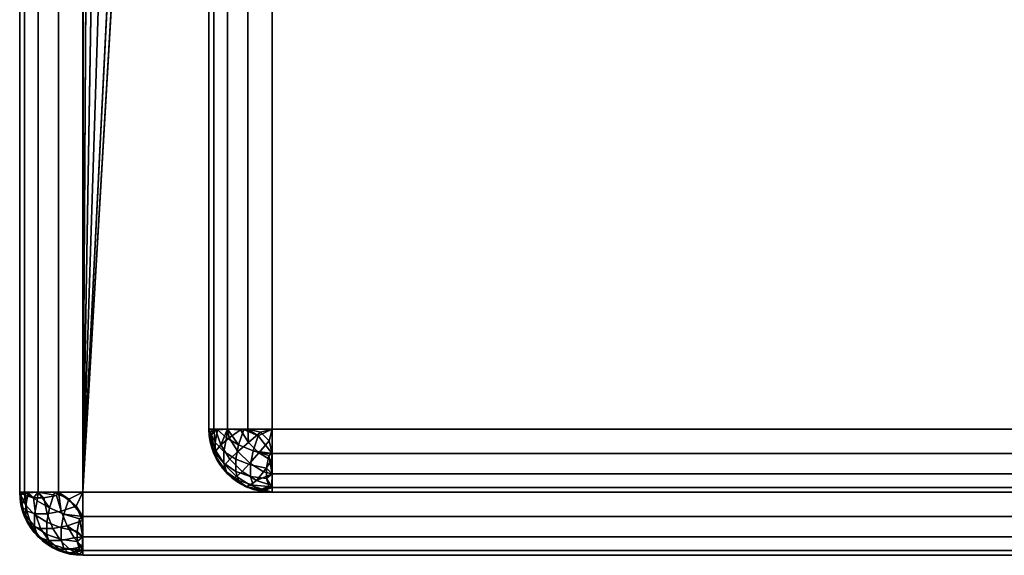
# Model space of a CAD drawing. Header units: millimetres. Extents: x -10 to 414, y -927 to 10.
# Tile 1 of 31: x 0 to 15.61, y -900 to -891.5. Entities that reach past the tile are written whole.
import ezdxf

# ---------------------------------------------------------------- set-up
doc = ezdxf.new("R2010")
doc.units = ezdxf.units.MM
doc.header["$MEASUREMENT"] = 0
for name, color, linetype, lineweight in [('0 Misc', 7, 'Continuous', 35), ('10 Raster Images', 7, 'Continuous', 35), ('5 Hatches', 7, 'Continuous', 35)]:
    doc.layers.add(name, color=color, linetype=linetype, lineweight=lineweight)

msp = doc.modelspace()

# ---------------------------------------------------------------- linework, layer by layer
at = {"layer": '0 Misc', "color": 160, "linetype": 'Continuous', "lineweight": 25}
for p, q in [((0, -1, 1194), (0, -899, 1194)), ((0, -899, 1174), (0, -1, 1174)), ((1, -899, 1195), (1, -1, 1195)), ((1, -881, 1173), (1, -899, 1173)), ((1.012, -881.156, 1173), (1, -899, 1173)), ((1.109, -881.454, 1173), (1, -899, 1173)), ((1.293, -881.707, 1173), (1, -899, 1173)), ((1.546, -881.891, 1173), (1, -899, 1173)), ((1.844, -881.988, 1173), (1, -899, 1173)), ((2, -882, 1173), (1, -899, 1173)), ((3, -884, 1169), (3, -898, 1169)), ((3, -898, 13.5), (3, -884, 13.5)), ((4, -884, 12.5), (4, -898, 12.5)), ((4, -898, 1170), (4, -884, 1170)), ((3, -898, 1169), (3, -898, 13.5)), ((4, -898, 12.5), (396, -898, 12.5)), ((396, -898, 1170), (4, -898, 1170)), ((0, -899, 1194), (0, -899, 1174)), ((1, -899, 1173), (399, -899, 1173)), ((399, -899, 1195), (1, -899, 1195)), ((396, -899, 13.5), (4, -899, 13.5)), ((4, -899, 13.5), (4, -899, 1169)), ((4, -899, 1169), (396, -899, 1169)), ((4, -899, 13.5), (396, -899, 1169)), ((4, -899, 13.5), (204.554, -899, 730)), ((4, -899, 1169), (195.446, -899, 730)), ((195.446, -899, 730), (4, -899, 13.5)), ((4, -899, 1169), (195.717, -899, 730.779)), ((4, -899, 1169), (196.049, -899, 731.534)), ((4, -899, 1169), (196.442, -899, 732.187)), ((4, -899, 1169), (197.415, -899, 733.16)), ((4, -899, 1169), (198.641, -899, 733.785)), ((4, -899, 1169), (200, -899, 734)), ((4, -899, 1169), (197.415, -899, 1046.84)), ((4, -899, 1169), (196.442, -899, 1047.813)), ((4, -899, 1169), (196.049, -899, 1048.466)), ((4, -899, 1169), (195.505, -899, 1049.81)), ((4, -899, 1169), (195, -899, 1053)), ((4, -899, 1169), (195, -899, 1054)), ((4, -899, 1169), (196.601, -899, 1131.038)), ((4, -899, 1169), (193.534, -899, 1132.601)), ((4, -899, 1169), (191.101, -899, 1135.034)), ((4, -899, 1169), (189.538, -899, 1138.101)), ((4, -899, 1169), (189, -899, 1141.5)), ((4, -899, 1169), (189.538, -899, 1144.899)), ((4, -899, 1169), (191.101, -899, 1147.966)), ((4, -899, 1169), (193.534, -899, 1150.399)), ((4, -899, 1169), (196.601, -899, 1151.962)), ((4, -899, 1169), (200, -899, 1152.5)), ((1, -900, 1174), (1, -900, 1194)), ((1, -900, 1194), (399, -900, 1194)), ((399, -900, 1174), (1, -900, 1174))]:
    msp.add_line(p, q, dxfattribs=at).dxf.unprotected_set("ltscale", 0)
at = {"layer": '0 Misc', "color": 160, "linetype": 'Continuous', "lineweight": 25, "extrusion": (0, -1, 0)}
for centre, start, end in [((4, 1169, 898), 90, 180), ((4, 13.5, 898), 180, 270)]:
    msp.add_arc(centre, 1, start, end, dxfattribs=at).dxf.unprotected_set("ltscale", 0)
at = {"layer": '0 Misc', "color": 160, "linetype": 'Continuous', "lineweight": 25, "extrusion": (0, 0, -1)}
for centre in [(-4, -898, -1169), (-1, -899, -1174)]:
    msp.add_arc(centre, 1, 270, 0, dxfattribs=at).dxf.unprotected_set("ltscale", 0)
at = {"layer": '0 Misc', "color": 160, "linetype": 'Continuous', "lineweight": 25}
for centre in [(4, -898, 13.5), (1, -899, 1194)]:
    msp.add_arc(centre, 1, 180, 270, dxfattribs=at).dxf.unprotected_set("ltscale", 0)
at = {"layer": '0 Misc', "color": 160, "linetype": 'Continuous', "lineweight": 25, "extrusion": (1, 0, 0)}
for centre, start, end in [((-898, 1169, 4), 90, 180), ((-898, 13.5, 4), 180, 270), ((-899, 1174, 1), 180, 270), ((-899, 1194, 1), 90, 180)]:
    msp.add_arc(centre, 1, start, end, dxfattribs=at).dxf.unprotected_set("ltscale", 0)
at = {"layer": '0 Misc', "color": 160, "linetype": 'Continuous', "lineweight": 25, "extrusion": (0, 1, 0)}
for centre, start, end in [((-1, 1174, -899), 270, 0), ((-1, 1194, -899), 0, 90)]:
    msp.add_arc(centre, 1, start, end, dxfattribs=at).dxf.unprotected_set("ltscale", 0)
at = {"layer": '0 Misc', "color": 7, "lineweight": 25}
for points, invisible_edges in [([(0, -1, 1194), (0, -899, 1174), (0, -899, 1194)], 1), ([(0, -1, 1194), (0, -1, 1174), (0, -899, 1174)], 12), ([(0.076, -899, 1173.617), (0, -1, 1174), (0.076, -1, 1173.617)], 1), ([(0.076, -899, 1173.617), (0, -899, 1174), (0, -1, 1174)], 12), ([(0, -1, 1194), (0.076, -899, 1194.383), (0.076, -1, 1194.383)], 1), ([(0, -1, 1194), (0, -899, 1194), (0.076, -899, 1194.383)], 12), ([(0.293, -899, 1173.293), (0.076, -1, 1173.617), (0.293, -1, 1173.293)], 1), ([(0.293, -899, 1173.293), (0.076, -899, 1173.617), (0.076, -1, 1173.617)], 12), ([(0.293, -899, 1194.707), (0.076, -1, 1194.383), (0.076, -899, 1194.383)], 1), ([(0.293, -899, 1194.707), (0.293, -1, 1194.707), (0.076, -1, 1194.383)], 12), ([(0.617, -899, 1173.076), (0.293, -1, 1173.293), (0.617, -1, 1173.076)], 1), ([(0.617, -899, 1173.076), (0.293, -899, 1173.293), (0.293, -1, 1173.293)], 12), ([(0.617, -899, 1194.924), (0.293, -1, 1194.707), (0.293, -899, 1194.707)], 1), ([(0.617, -899, 1194.924), (0.617, -1, 1194.924), (0.293, -1, 1194.707)], 12), ([(1, -899, 1173), (0.617, -1, 1173.076), (1, -881, 1173)], 1), ([(1, -899, 1173), (0.617, -899, 1173.076), (0.617, -1, 1173.076)], 12), ([(1, -899, 1195), (0.617, -1, 1194.924), (0.617, -899, 1194.924)], 1), ([(1, -899, 1195), (1, -1, 1195), (0.617, -1, 1194.924)], 12), ([(0, -899, 1194), (0.076, -899.383, 1174), (0.076, -899.383, 1194)], 1), ([(0, -899, 1194), (0, -899, 1174), (0.076, -899.383, 1174)], 12), ([(0.096, -899.375, 1173.792), (0.018, -899.048, 1173.816), (0.096, -899.208, 1173.625)], 1), ([(0.096, -899.375, 1173.792), (0.018, -899.184, 1173.952), (0.018, -899.048, 1173.816)], 12), ([(0.093, -899.05, 1194.419), (0.249, -899.341, 1194.565), (0.217, -899.087, 1194.616)], 1), ([(0.093, -899.05, 1194.419), (0.111, -899.3, 1194.345), (0.249, -899.341, 1194.565)], 12), ([(0.133, -899.01, 1173.502), (0.236, -899.354, 1173.46), (0.096, -899.208, 1173.625)], 1), ([(0.133, -899.01, 1173.502), (0.277, -899.134, 1173.322), (0.236, -899.354, 1173.46)], 12), ([(0.655, -899.3, 1194.889), (0.581, -899.05, 1194.907), (0.384, -899.087, 1194.783)], 12), ([(0.552, -899.002, 1173.106), (0.7, -899.345, 1173.111), (0.47, -899.248, 1173.189)], 1), ([(0.552, -899.002, 1173.106), (0.779, -899.107, 1173.031), (0.7, -899.345, 1173.111)], 12), ([(1, -899, 1173), (399, -899.383, 1173.076), (1, -899.383, 1173.076)], 1), ([(1, -899, 1173), (399, -899, 1173), (399, -899.383, 1173.076)], 12), ([(399, -899, 1195), (1, -899.383, 1194.924), (399, -899.383, 1194.924)], 1), ([(399, -899, 1195), (1, -899, 1195), (1, -899.383, 1194.924)], 12), ([(0.096, -899.208, 1173.625), (0.236, -899.54, 1173.646), (0.096, -899.375, 1173.792)], 1), ([(0.096, -899.208, 1173.625), (0.236, -899.354, 1173.46), (0.236, -899.54, 1173.646)], 12), ([(0.217, -899.087, 1194.616), (0.435, -899.341, 1194.751), (0.384, -899.087, 1194.783)], 1), ([(0.217, -899.087, 1194.616), (0.249, -899.341, 1194.565), (0.435, -899.341, 1194.751)], 12), ([(0.277, -899.134, 1173.322), (0.428, -899.476, 1173.332), (0.236, -899.354, 1173.46)], 1), ([(0.277, -899.134, 1173.322), (0.47, -899.248, 1173.189), (0.428, -899.476, 1173.332)], 12), ([(0.655, -899.3, 1194.889), (0.384, -899.087, 1194.783), (0.435, -899.341, 1194.751)], 1), ([(0.189, -899.53, 1194.248), (0.031, -899.221, 1194.107), (0.106, -899.448, 1194.002)], 1), ([(0.189, -899.53, 1194.248), (0.111, -899.3, 1194.345), (0.031, -899.221, 1194.107)], 12), ([(0.096, -899.375, 1173.792), (0.277, -899.678, 1173.866), (0.133, -899.498, 1173.99)], 1), ([(0.096, -899.375, 1173.792), (0.236, -899.54, 1173.646), (0.277, -899.678, 1173.866)], 12), ([(0.111, -899.3, 1194.345), (0.332, -899.572, 1194.476), (0.249, -899.341, 1194.565)], 1), ([(0.111, -899.3, 1194.345), (0.189, -899.53, 1194.248), (0.332, -899.572, 1194.476)], 12), ([(0.236, -899.54, 1173.646), (0.236, -899.354, 1173.46), (0.428, -899.476, 1173.332)], 12), ([(0.332, -899.572, 1194.476), (0.435, -899.341, 1194.751), (0.249, -899.341, 1194.565)], 1), ([(0.332, -899.572, 1194.476), (0.524, -899.572, 1194.668), (0.435, -899.341, 1194.751)], 12), ([(0.659, -899.565, 1173.249), (0.428, -899.476, 1173.332), (0.47, -899.248, 1173.189)], 12), ([(0.435, -899.341, 1194.751), (0.752, -899.53, 1194.811), (0.655, -899.3, 1194.889)], 1), ([(0.435, -899.341, 1194.751), (0.524, -899.572, 1194.668), (0.752, -899.53, 1194.811)], 12), ([(0.659, -899.565, 1173.249), (0.47, -899.248, 1173.189), (0.7, -899.345, 1173.111)], 1), ([(0.998, -899.448, 1194.894), (0.893, -899.221, 1194.969), (0.655, -899.3, 1194.889)], 12), ([(0.998, -899.448, 1194.894), (0.655, -899.3, 1194.889), (0.752, -899.53, 1194.811)], 1), ([(0.7, -899.345, 1173.111), (0.913, -899.616, 1173.217), (0.659, -899.565, 1173.249)], 1), ([(0.7, -899.345, 1173.111), (0.95, -899.419, 1173.093), (0.913, -899.616, 1173.217)], 12), ([(0.076, -899.383, 1194), (0.293, -899.707, 1174), (0.293, -899.707, 1194)], 1), ([(0.076, -899.383, 1194), (0.076, -899.383, 1174), (0.293, -899.707, 1174)], 12), ([(0.46, -899.764, 1194.354), (0.189, -899.53, 1194.248), (0.322, -899.723, 1194.134)], 1), ([(0.46, -899.764, 1194.354), (0.332, -899.572, 1194.476), (0.189, -899.53, 1194.248)], 12), ([(0.236, -899.54, 1173.646), (0.428, -899.476, 1173.332), (0.428, -899.668, 1173.524)], 1), ([(0.428, -899.668, 1173.524), (0.428, -899.476, 1173.332), (0.659, -899.565, 1173.249)], 12), ([(0.866, -899.723, 1194.678), (0.752, -899.53, 1194.811), (0.524, -899.572, 1194.668)], 12), ([(399, -899.707, 1173.293), (1, -899.383, 1173.076), (399, -899.383, 1173.076)], 1), ([(399, -899.707, 1173.293), (1, -899.707, 1173.293), (1, -899.383, 1173.076)], 12), ([(399, -899.383, 1194.924), (1, -899.707, 1194.707), (399, -899.707, 1194.707)], 1), ([(399, -899.383, 1194.924), (1, -899.383, 1194.924), (1, -899.707, 1194.707)], 12), ([(0.236, -899.54, 1173.646), (0.47, -899.811, 1173.752), (0.277, -899.678, 1173.866)], 1), ([(0.236, -899.54, 1173.646), (0.428, -899.668, 1173.524), (0.47, -899.811, 1173.752)], 12), ([(0.46, -899.764, 1194.354), (0.524, -899.572, 1194.668), (0.332, -899.572, 1194.476)], 1), ([(0.428, -899.668, 1173.524), (0.659, -899.565, 1173.249), (0.659, -899.751, 1173.435)], 1), ([(0.7, -899.889, 1173.655), (0.428, -899.668, 1173.524), (0.659, -899.751, 1173.435)], 1), ([(0.7, -899.889, 1173.655), (0.47, -899.811, 1173.752), (0.428, -899.668, 1173.524)], 12), ([(0.46, -899.764, 1194.354), (0.646, -899.764, 1194.54), (0.524, -899.572, 1194.668)], 12), ([(0.866, -899.723, 1194.678), (0.524, -899.572, 1194.668), (0.646, -899.764, 1194.54)], 1), ([(0.913, -899.783, 1173.384), (0.659, -899.565, 1173.249), (0.913, -899.616, 1173.217)], 1), ([(0.913, -899.783, 1173.384), (0.659, -899.751, 1173.435), (0.659, -899.565, 1173.249)], 12), ([(0.293, -899.707, 1194), (0.617, -899.924, 1174), (0.617, -899.924, 1194)], 1), ([(0.293, -899.707, 1194), (0.293, -899.707, 1174), (0.617, -899.924, 1174)], 12), ([(0.625, -899.904, 1194.208), (0.322, -899.723, 1194.134), (0.502, -899.867, 1194.01)], 1), ([(0.625, -899.904, 1194.208), (0.46, -899.764, 1194.354), (0.322, -899.723, 1194.134)], 12), ([(0.792, -899.904, 1194.375), (0.46, -899.764, 1194.354), (0.625, -899.904, 1194.208)], 1), ([(0.792, -899.904, 1194.375), (0.646, -899.764, 1194.54), (0.46, -899.764, 1194.354)], 12), ([(0.47, -899.811, 1173.752), (0.779, -899.969, 1173.893), (0.552, -899.894, 1173.998)], 1), ([(0.47, -899.811, 1173.752), (0.7, -899.889, 1173.655), (0.779, -899.969, 1173.893)], 12), ([(0.99, -899.867, 1194.498), (0.866, -899.723, 1194.678), (0.646, -899.764, 1194.54)], 12), ([(0.99, -899.867, 1194.498), (0.646, -899.764, 1194.54), (0.792, -899.904, 1194.375)], 1), ([(0.95, -899.907, 1173.581), (0.659, -899.751, 1173.435), (0.913, -899.783, 1173.384)], 1), ([(0.95, -899.907, 1173.581), (0.7, -899.889, 1173.655), (0.659, -899.751, 1173.435)], 12), ([(399, -899.924, 1173.617), (1, -899.707, 1173.293), (399, -899.707, 1173.293)], 1), ([(399, -899.924, 1173.617), (1, -899.924, 1173.617), (1, -899.707, 1173.293)], 12), ([(399, -899.707, 1194.707), (1, -899.924, 1194.383), (399, -899.924, 1194.383)], 1), ([(399, -899.707, 1194.707), (1, -899.707, 1194.707), (1, -899.924, 1194.383)], 12), ([(1, -900, 1174), (0.617, -899.924, 1194), (0.617, -899.924, 1174)], 1), ([(1, -900, 1174), (1, -900, 1194), (0.617, -899.924, 1194)], 12), ([(0.625, -899.904, 1194.208), (0.952, -899.982, 1194.184), (0.792, -899.904, 1194.375)], 1), ([(0.625, -899.904, 1194.208), (0.816, -899.982, 1194.048), (0.952, -899.982, 1194.184)], 12), ([(399, -900, 1174), (1, -899.924, 1173.617), (399, -899.924, 1173.617)], 1), ([(399, -900, 1174), (1, -900, 1174), (1, -899.924, 1173.617)], 12), ([(1, -900, 1194), (399, -899.924, 1194.383), (1, -899.924, 1194.383)], 1), ([(1, -900, 1194), (399, -900, 1194), (399, -899.924, 1194.383)], 12), ([(1, -900, 1194), (399, -900, 1174), (399, -900, 1194)], 1), ([(1, -900, 1194), (1, -900, 1174), (399, -900, 1174)], 12)]:
    msp.add_3dface(points, dxfattribs=dict(at, invisible_edges=invisible_edges))
for points in [[(1.012, -881.156, 1173), (1, -899, 1173), (1, -881, 1173)], [(1.109, -881.454, 1173), (1, -899, 1173), (1.012, -881.156, 1173)], [(1.293, -881.707, 1173), (1, -899, 1173), (1.109, -881.454, 1173)], [(1.546, -881.891, 1173), (1, -899, 1173), (1.293, -881.707, 1173)], [(1.844, -881.988, 1173), (1, -899, 1173), (1.546, -881.891, 1173)], [(2, -882, 1173), (1, -899, 1173), (1.844, -881.988, 1173)], [(1, -899, 1173), (2, -882, 1173), (399, -899, 1173)], [(399, -899, 1173), (2, -882, 1173), (16, -882, 1173)], [(0.018, -899.184, 1173.952), (0, -899, 1174), (0.018, -899.048, 1173.816)], [(0.018, -899.184, 1173.952), (0.076, -899.383, 1174), (0, -899, 1174)], [(0.018, -899.048, 1173.816), (0, -899, 1174), (0.076, -899, 1173.617)], [(0, -899, 1194), (0.093, -899.05, 1194.419), (0.076, -899, 1194.383)], [(0.076, -899.383, 1194), (0.031, -899.221, 1194.107), (0, -899, 1194)], [(0.031, -899.221, 1194.107), (0.093, -899.05, 1194.419), (0, -899, 1194)], [(0.018, -899.048, 1173.816), (0.076, -899, 1173.617), (0.096, -899.208, 1173.625)], [(0.031, -899.221, 1194.107), (0.111, -899.3, 1194.345), (0.093, -899.05, 1194.419)], [(0.133, -899.01, 1173.502), (0.096, -899.208, 1173.625), (0.076, -899, 1173.617)], [(0.293, -899, 1173.293), (0.133, -899.01, 1173.502), (0.076, -899, 1173.617)], [(0.076, -899, 1194.383), (0.217, -899.087, 1194.616), (0.293, -899, 1194.707)], [(0.093, -899.05, 1194.419), (0.217, -899.087, 1194.616), (0.076, -899, 1194.383)], [(0.293, -899, 1173.293), (0.277, -899.134, 1173.322), (0.133, -899.01, 1173.502)], [(0.217, -899.087, 1194.616), (0.384, -899.087, 1194.783), (0.293, -899, 1194.707)], [(0.277, -899.134, 1173.322), (0.293, -899, 1173.293), (0.47, -899.248, 1173.189)], [(0.552, -899.002, 1173.106), (0.47, -899.248, 1173.189), (0.293, -899, 1173.293)], [(0.617, -899, 1173.076), (0.552, -899.002, 1173.106), (0.293, -899, 1173.293)], [(0.581, -899.05, 1194.907), (0.293, -899, 1194.707), (0.384, -899.087, 1194.783)], [(0.581, -899.05, 1194.907), (0.617, -899, 1194.924), (0.293, -899, 1194.707)], [(0.617, -899, 1173.076), (0.779, -899.107, 1173.031), (0.552, -899.002, 1173.106)], [(0.655, -899.3, 1194.889), (0.617, -899, 1194.924), (0.581, -899.05, 1194.907)], [(0.779, -899.107, 1173.031), (0.617, -899, 1173.076), (1, -899, 1173)], [(0.655, -899.3, 1194.889), (0.893, -899.221, 1194.969), (0.617, -899, 1194.924)], [(0.617, -899, 1194.924), (0.893, -899.221, 1194.969), (1, -899, 1195)], [(1, -899.383, 1173.076), (0.779, -899.107, 1173.031), (1, -899, 1173)], [(0.893, -899.221, 1194.969), (1, -899.383, 1194.924), (1, -899, 1195)], [(0.096, -899.375, 1173.792), (0.076, -899.383, 1174), (0.018, -899.184, 1173.952)], [(0.7, -899.345, 1173.111), (0.779, -899.107, 1173.031), (1, -899.383, 1173.076)], [(0.076, -899.383, 1194), (0.106, -899.448, 1194.002), (0.031, -899.221, 1194.107)], [(0.096, -899.375, 1173.792), (0.133, -899.498, 1173.99), (0.076, -899.383, 1174)], [(0.7, -899.345, 1173.111), (1, -899.383, 1173.076), (0.95, -899.419, 1173.093)], [(1, -899.383, 1194.924), (0.893, -899.221, 1194.969), (0.998, -899.448, 1194.894)], [(0.133, -899.498, 1173.99), (0.293, -899.707, 1174), (0.076, -899.383, 1174)], [(0.293, -899.707, 1194), (0.106, -899.448, 1194.002), (0.076, -899.383, 1194)], [(0.293, -899.707, 1194), (0.189, -899.53, 1194.248), (0.106, -899.448, 1194.002)], [(0.133, -899.498, 1173.99), (0.277, -899.678, 1173.866), (0.293, -899.707, 1174)], [(0.322, -899.723, 1194.134), (0.189, -899.53, 1194.248), (0.293, -899.707, 1194)], [(0.998, -899.448, 1194.894), (0.752, -899.53, 1194.811), (1, -899.707, 1194.707)], [(0.866, -899.723, 1194.678), (1, -899.707, 1194.707), (0.752, -899.53, 1194.811)], [(0.95, -899.419, 1173.093), (1, -899.707, 1173.293), (0.913, -899.616, 1173.217)], [(0.95, -899.419, 1173.093), (1, -899.383, 1173.076), (1, -899.707, 1173.293)], [(1, -899.383, 1194.924), (0.998, -899.448, 1194.894), (1, -899.707, 1194.707)], [(0.277, -899.678, 1173.866), (0.47, -899.811, 1173.752), (0.293, -899.707, 1174)], [(0.913, -899.783, 1173.384), (0.913, -899.616, 1173.217), (1, -899.707, 1173.293)], [(0.293, -899.707, 1174), (0.552, -899.894, 1173.998), (0.617, -899.924, 1174)], [(0.552, -899.894, 1173.998), (0.293, -899.707, 1174), (0.47, -899.811, 1173.752)], [(0.502, -899.867, 1194.01), (0.322, -899.723, 1194.134), (0.293, -899.707, 1194)], [(0.502, -899.867, 1194.01), (0.293, -899.707, 1194), (0.617, -899.924, 1194)], [(1, -899.707, 1194.707), (0.866, -899.723, 1194.678), (0.99, -899.867, 1194.498)], [(1, -899.924, 1173.617), (0.913, -899.783, 1173.384), (1, -899.707, 1173.293)], [(1, -899.924, 1173.617), (0.95, -899.907, 1173.581), (0.913, -899.783, 1173.384)], [(1, -899.707, 1194.707), (0.99, -899.867, 1194.498), (1, -899.924, 1194.383)], [(0.625, -899.904, 1194.208), (0.502, -899.867, 1194.01), (0.617, -899.924, 1194)], [(0.617, -899.924, 1174), (0.552, -899.894, 1173.998), (0.779, -899.969, 1173.893)], [(0.625, -899.904, 1194.208), (0.617, -899.924, 1194), (0.816, -899.982, 1194.048)], [(0.617, -899.924, 1174), (0.779, -899.969, 1173.893), (1, -900, 1174)], [(0.816, -899.982, 1194.048), (0.617, -899.924, 1194), (1, -900, 1194)], [(0.779, -899.969, 1173.893), (0.7, -899.889, 1173.655), (0.95, -899.907, 1173.581)], [(0.779, -899.969, 1173.893), (0.95, -899.907, 1173.581), (1, -899.924, 1173.617)], [(0.779, -899.969, 1173.893), (1, -899.924, 1173.617), (1, -900, 1174)], [(0.99, -899.867, 1194.498), (0.792, -899.904, 1194.375), (1, -899.924, 1194.383)], [(0.952, -899.982, 1194.184), (1, -899.924, 1194.383), (0.792, -899.904, 1194.375)], [(0.816, -899.982, 1194.048), (1, -900, 1194), (0.952, -899.982, 1194.184)], [(0.952, -899.982, 1194.184), (1, -900, 1194), (1, -899.924, 1194.383)]]:
    msp.add_3dface(points, dxfattribs=at)
at = {"layer": '0 Misc', "color": 5, "lineweight": 25}
for points, invisible_edges in [([(3, -884, 1169), (3.076, -898, 1169.383), (3.076, -884, 1169.383)], 1), ([(3, -884, 1169), (3, -898, 1169), (3.076, -898, 1169.383)], 12), ([(3, -898, 1169), (3, -884, 13.5), (3, -898, 13.5)], 1), ([(3, -898, 1169), (3, -884, 1169), (3, -884, 13.5)], 12), ([(3, -898, 13.5), (3.076, -884, 13.117), (3.076, -898, 13.117)], 1), ([(3, -898, 13.5), (3, -884, 13.5), (3.076, -884, 13.117)], 12), ([(3.293, -898, 1169.707), (3.076, -884, 1169.383), (3.076, -898, 1169.383)], 1), ([(3.293, -898, 1169.707), (3.293, -884, 1169.707), (3.076, -884, 1169.383)], 12), ([(3.076, -898, 13.117), (3.293, -884, 12.793), (3.293, -898, 12.793)], 1), ([(3.076, -898, 13.117), (3.076, -884, 13.117), (3.293, -884, 12.793)], 12), ([(3.617, -898, 1169.924), (3.293, -884, 1169.707), (3.293, -898, 1169.707)], 1), ([(3.617, -898, 1169.924), (3.617, -884, 1169.924), (3.293, -884, 1169.707)], 12), ([(3.293, -898, 12.793), (3.617, -884, 12.576), (3.617, -898, 12.576)], 1), ([(3.293, -898, 12.793), (3.293, -884, 12.793), (3.617, -884, 12.576)], 12), ([(4, -898, 1170), (3.617, -884, 1169.924), (3.617, -898, 1169.924)], 1), ([(4, -898, 1170), (4, -884, 1170), (3.617, -884, 1169.924)], 12), ([(4, -884, 12.5), (3.617, -898, 12.576), (3.617, -884, 12.576)], 1), ([(4, -884, 12.5), (4, -898, 12.5), (3.617, -898, 12.576)], 12), ([(4, -898, 12.5), (396, -884, 12.5), (396, -898, 12.5)], 1), ([(4, -898, 12.5), (4, -884, 12.5), (396, -884, 12.5)], 12), ([(396, -898, 1170), (4, -884, 1170), (4, -898, 1170)], 1), ([(396, -898, 1170), (396, -884, 1170), (4, -884, 1170)], 12), ([(3, -898, 1169), (3.076, -898.383, 13.5), (3.076, -898.383, 1169)], 1), ([(3, -898, 1169), (3, -898, 13.5), (3.076, -898.383, 13.5)], 12), ([(3.096, -898.375, 13.292), (3.018, -898.048, 13.316), (3.096, -898.208, 13.125)], 1), ([(3.096, -898.375, 13.292), (3.018, -898.184, 13.452), (3.018, -898.048, 13.316)], 12), ([(3.111, -898.345, 1169.3), (3.106, -898.002, 1169.448), (3.031, -898.107, 1169.221)], 1), ([(3.236, -898.354, 12.96), (3.096, -898.208, 13.125), (3.133, -898.01, 13.002)], 12), ([(3.111, -898.345, 1169.3), (3.189, -898.248, 1169.53), (3.106, -898.002, 1169.448)], 12), ([(3.236, -898.354, 12.96), (3.133, -898.01, 13.002), (3.277, -898.134, 12.822)], 1), ([(3.46, -898.354, 1169.764), (3.502, -898.01, 1169.867), (3.322, -898.134, 1169.723)], 1), ([(3.46, -898.354, 1169.764), (3.625, -898.208, 1169.904), (3.502, -898.01, 1169.867)], 12), ([(3.552, -898.002, 12.606), (3.7, -898.345, 12.611), (3.47, -898.248, 12.689)], 1), ([(3.552, -898.002, 12.606), (3.779, -898.107, 12.531), (3.7, -898.345, 12.611)], 12), ([(3.792, -898.375, 1169.904), (3.816, -898.048, 1169.982), (3.625, -898.208, 1169.904)], 1), ([(3.792, -898.375, 1169.904), (3.952, -898.184, 1169.982), (3.816, -898.048, 1169.982)], 12), ([(396, -898, 1170), (4, -898.383, 1169.924), (396, -898.383, 1169.924)], 1), ([(396, -898, 1170), (4, -898, 1170), (4, -898.383, 1169.924)], 12), ([(4, -898, 12.5), (396, -898.383, 12.576), (4, -898.383, 12.576)], 1), ([(4, -898, 12.5), (396, -898, 12.5), (396, -898.383, 12.576)], 12), ([(3.236, -898.54, 13.146), (3.096, -898.208, 13.125), (3.236, -898.354, 12.96)], 1), ([(3.236, -898.54, 13.146), (3.096, -898.375, 13.292), (3.096, -898.208, 13.125)], 12), ([(3.189, -898.248, 1169.53), (3.111, -898.345, 1169.3), (3.249, -898.565, 1169.341)], 12), ([(3.332, -898.476, 1169.572), (3.322, -898.134, 1169.723), (3.189, -898.248, 1169.53)], 1), ([(3.189, -898.248, 1169.53), (3.249, -898.565, 1169.341), (3.332, -898.476, 1169.572)], 1), ([(3.428, -898.476, 12.832), (3.236, -898.354, 12.96), (3.277, -898.134, 12.822)], 12), ([(3.428, -898.476, 12.832), (3.277, -898.134, 12.822), (3.47, -898.248, 12.689)], 1), ([(3.332, -898.476, 1169.572), (3.46, -898.354, 1169.764), (3.322, -898.134, 1169.723)], 12), ([(3.428, -898.476, 12.832), (3.47, -898.248, 12.689), (3.7, -898.345, 12.611)], 12), ([(3.646, -898.54, 1169.764), (3.625, -898.208, 1169.904), (3.46, -898.354, 1169.764)], 1), ([(3.646, -898.54, 1169.764), (3.792, -898.375, 1169.904), (3.625, -898.208, 1169.904)], 12), ([(3.293, -898.707, 13.5), (3.076, -898.383, 1169), (3.076, -898.383, 13.5)], 1), ([(3.293, -898.707, 13.5), (3.293, -898.707, 1169), (3.076, -898.383, 1169)], 12), ([(3.217, -898.616, 1169.087), (3.111, -898.345, 1169.3), (3.093, -898.419, 1169.05)], 1), ([(3.096, -898.375, 13.292), (3.277, -898.678, 13.366), (3.133, -898.498, 13.489)], 1), ([(3.096, -898.375, 13.292), (3.236, -898.54, 13.146), (3.277, -898.678, 13.366)], 12), ([(3.217, -898.616, 1169.087), (3.249, -898.565, 1169.341), (3.111, -898.345, 1169.3)], 12), ([(3.428, -898.668, 13.024), (3.236, -898.354, 12.96), (3.428, -898.476, 12.832)], 1), ([(3.428, -898.668, 13.024), (3.236, -898.54, 13.146), (3.236, -898.354, 12.96)], 12), ([(3.524, -898.668, 1169.572), (3.46, -898.354, 1169.764), (3.332, -898.476, 1169.572)], 1), ([(3.428, -898.476, 12.832), (3.7, -898.345, 12.611), (3.659, -898.565, 12.749)], 1), ([(3.524, -898.668, 1169.572), (3.646, -898.54, 1169.764), (3.46, -898.354, 1169.764)], 12), ([(3.792, -898.375, 1169.904), (3.646, -898.54, 1169.764), (3.866, -898.678, 1169.723)], 12), ([(3.7, -898.345, 12.611), (3.913, -898.616, 12.717), (3.659, -898.565, 12.749)], 1), ([(3.7, -898.345, 12.611), (3.95, -898.419, 12.593), (3.913, -898.616, 12.717)], 12), ([(3.792, -898.375, 1169.904), (3.866, -898.678, 1169.723), (3.99, -898.498, 1169.867)], 1), ([(4, -898.707, 1169.707), (396, -898.383, 1169.924), (4, -898.383, 1169.924)], 1), ([(4, -898.707, 1169.707), (396, -898.707, 1169.707), (396, -898.383, 1169.924)], 12), ([(396, -898.707, 12.793), (4, -898.383, 12.576), (396, -898.383, 12.576)], 1), ([(396, -898.707, 12.793), (4, -898.707, 12.793), (4, -898.383, 12.576)], 12), ([(3.384, -898.783, 1169.087), (3.249, -898.565, 1169.341), (3.217, -898.616, 1169.087)], 1), ([(3.236, -898.54, 13.146), (3.47, -898.811, 13.252), (3.277, -898.678, 13.366)], 1), ([(3.236, -898.54, 13.146), (3.428, -898.668, 13.024), (3.47, -898.811, 13.252)], 12), ([(3.435, -898.751, 1169.341), (3.332, -898.476, 1169.572), (3.249, -898.565, 1169.341)], 1), ([(3.384, -898.783, 1169.087), (3.435, -898.751, 1169.341), (3.249, -898.565, 1169.341)], 12), ([(3.435, -898.751, 1169.341), (3.524, -898.668, 1169.572), (3.332, -898.476, 1169.572)], 12), ([(3.659, -898.751, 12.935), (3.428, -898.476, 12.832), (3.659, -898.565, 12.749)], 1), ([(3.659, -898.751, 12.935), (3.428, -898.668, 13.024), (3.428, -898.476, 12.832)], 12), ([(3.646, -898.54, 1169.764), (3.524, -898.668, 1169.572), (3.752, -898.811, 1169.53)], 12), ([(3.646, -898.54, 1169.764), (3.752, -898.811, 1169.53), (3.866, -898.678, 1169.723)], 1), ([(3.659, -898.565, 12.749), (3.913, -898.783, 12.884), (3.659, -898.751, 12.935)], 1), ([(3.659, -898.565, 12.749), (3.913, -898.616, 12.717), (3.913, -898.783, 12.884)], 12), ([(3.617, -898.924, 13.5), (3.293, -898.707, 1169), (3.293, -898.707, 13.5)], 1), ([(3.617, -898.924, 13.5), (3.617, -898.924, 1169), (3.293, -898.707, 1169)], 12), ([(3.581, -898.907, 1169.05), (3.435, -898.751, 1169.341), (3.384, -898.783, 1169.087)], 1), ([(3.7, -898.889, 13.155), (3.428, -898.668, 13.024), (3.659, -898.751, 12.935)], 1), ([(3.7, -898.889, 13.155), (3.47, -898.811, 13.252), (3.428, -898.668, 13.024)], 12), ([(3.655, -898.889, 1169.3), (3.524, -898.668, 1169.572), (3.435, -898.751, 1169.341)], 1), ([(3.581, -898.907, 1169.05), (3.655, -898.889, 1169.3), (3.435, -898.751, 1169.341)], 12), ([(3.655, -898.889, 1169.3), (3.752, -898.811, 1169.53), (3.524, -898.668, 1169.572)], 12), ([(3.659, -898.751, 12.935), (3.95, -898.907, 13.081), (3.7, -898.889, 13.155)], 1), ([(3.659, -898.751, 12.935), (3.913, -898.783, 12.884), (3.95, -898.907, 13.081)], 12), ([(4, -898.924, 1169.383), (396, -898.707, 1169.707), (4, -898.707, 1169.707)], 1), ([(4, -898.924, 1169.383), (396, -898.924, 1169.383), (396, -898.707, 1169.707)], 12), ([(396, -898.924, 13.117), (4, -898.707, 12.793), (396, -898.707, 12.793)], 1), ([(396, -898.924, 13.117), (4, -898.924, 13.117), (4, -898.707, 12.793)], 12), ([(3.47, -898.811, 13.252), (3.779, -898.969, 13.393), (3.552, -898.894, 13.498)], 1), ([(3.47, -898.811, 13.252), (3.7, -898.889, 13.155), (3.779, -898.969, 13.393)], 12), ([(3.752, -898.811, 1169.53), (3.655, -898.889, 1169.3), (3.893, -898.969, 1169.221)], 12), ([(3.752, -898.811, 1169.53), (3.893, -898.969, 1169.221), (3.998, -898.894, 1169.448)], 1), ([(4, -899, 13.5), (3.617, -898.924, 1169), (3.617, -898.924, 13.5)], 1), ([(4, -899, 13.5), (4, -899, 1169), (3.617, -898.924, 1169)], 12), ([(4, -899, 1169), (396, -898.924, 1169.383), (4, -898.924, 1169.383)], 1), ([(4, -899, 1169), (396, -899, 1169), (396, -898.924, 1169.383)], 12), ([(396, -899, 13.5), (4, -898.924, 13.117), (396, -898.924, 13.117)], 1), ([(396, -899, 13.5), (4, -899, 13.5), (4, -898.924, 13.117)], 12)]:
    msp.add_3dface(points, dxfattribs=dict(at, invisible_edges=invisible_edges))
for points in [[(3.031, -898.107, 1169.221), (3.076, -898, 1169.383), (3, -898, 1169)], [(3.076, -898.383, 1169), (3.031, -898.107, 1169.221), (3, -898, 1169)], [(3.018, -898.184, 13.452), (3.076, -898.383, 13.5), (3, -898, 13.5)], [(3.018, -898.048, 13.316), (3.018, -898.184, 13.452), (3, -898, 13.5)], [(3.018, -898.048, 13.316), (3, -898, 13.5), (3.076, -898, 13.117)], [(3.076, -898, 13.117), (3.096, -898.208, 13.125), (3.018, -898.048, 13.316)], [(3.106, -898.002, 1169.448), (3.076, -898, 1169.383), (3.031, -898.107, 1169.221)], [(3.076, -898.383, 1169), (3.111, -898.345, 1169.3), (3.031, -898.107, 1169.221)], [(3.293, -898, 1169.707), (3.076, -898, 1169.383), (3.106, -898.002, 1169.448)], [(3.293, -898, 12.793), (3.133, -898.01, 13.002), (3.076, -898, 13.117)], [(3.096, -898.208, 13.125), (3.076, -898, 13.117), (3.133, -898.01, 13.002)], [(3.293, -898, 1169.707), (3.106, -898.002, 1169.448), (3.189, -898.248, 1169.53)], [(3.293, -898, 12.793), (3.277, -898.134, 12.822), (3.133, -898.01, 13.002)], [(3.189, -898.248, 1169.53), (3.322, -898.134, 1169.723), (3.293, -898, 1169.707)], [(3.47, -898.248, 12.689), (3.277, -898.134, 12.822), (3.293, -898, 12.793)], [(3.293, -898, 1169.707), (3.502, -898.01, 1169.867), (3.617, -898, 1169.924)], [(3.293, -898, 1169.707), (3.322, -898.134, 1169.723), (3.502, -898.01, 1169.867)], [(3.552, -898.002, 12.606), (3.47, -898.248, 12.689), (3.293, -898, 12.793)], [(3.617, -898, 12.576), (3.552, -898.002, 12.606), (3.293, -898, 12.793)], [(3.625, -898.208, 1169.904), (3.617, -898, 1169.924), (3.502, -898.01, 1169.867)], [(3.617, -898, 12.576), (3.779, -898.107, 12.531), (3.552, -898.002, 12.606)], [(3.617, -898, 1169.924), (3.625, -898.208, 1169.904), (3.816, -898.048, 1169.982)], [(3.816, -898.048, 1169.982), (4, -898, 1170), (3.617, -898, 1169.924)], [(3.617, -898, 12.576), (4, -898, 12.5), (3.779, -898.107, 12.531)], [(3.779, -898.107, 12.531), (4, -898.383, 12.576), (3.7, -898.345, 12.611)], [(3.779, -898.107, 12.531), (4, -898, 12.5), (4, -898.383, 12.576)], [(3.816, -898.048, 1169.982), (3.952, -898.184, 1169.982), (4, -898, 1170)], [(3.952, -898.184, 1169.982), (4, -898.383, 1169.924), (4, -898, 1170)], [(3.096, -898.375, 13.292), (3.076, -898.383, 13.5), (3.018, -898.184, 13.452)], [(3.792, -898.375, 1169.904), (4, -898.383, 1169.924), (3.952, -898.184, 1169.982)], [(3.111, -898.345, 1169.3), (3.076, -898.383, 1169), (3.093, -898.419, 1169.05)], [(3.096, -898.375, 13.292), (3.133, -898.498, 13.489), (3.076, -898.383, 13.5)], [(3.093, -898.419, 1169.05), (3.076, -898.383, 1169), (3.293, -898.707, 1169)], [(3.133, -898.498, 13.489), (3.293, -898.707, 13.5), (3.076, -898.383, 13.5)], [(3.093, -898.419, 1169.05), (3.293, -898.707, 1169), (3.217, -898.616, 1169.087)], [(3.95, -898.419, 12.593), (3.7, -898.345, 12.611), (4, -898.383, 12.576)], [(4, -898.383, 1169.924), (3.792, -898.375, 1169.904), (3.99, -898.498, 1169.867)], [(4, -898.707, 12.793), (3.913, -898.616, 12.717), (3.95, -898.419, 12.593)], [(4, -898.707, 12.793), (3.95, -898.419, 12.593), (4, -898.383, 12.576)], [(4, -898.383, 1169.924), (3.99, -898.498, 1169.867), (4, -898.707, 1169.707)], [(3.277, -898.678, 13.366), (3.293, -898.707, 13.5), (3.133, -898.498, 13.489)], [(4, -898.707, 1169.707), (3.99, -898.498, 1169.867), (3.866, -898.678, 1169.723)], [(3.384, -898.783, 1169.087), (3.217, -898.616, 1169.087), (3.293, -898.707, 1169)], [(3.47, -898.811, 13.252), (3.293, -898.707, 13.5), (3.277, -898.678, 13.366)], [(3.617, -898.924, 1169), (3.384, -898.783, 1169.087), (3.293, -898.707, 1169)], [(3.617, -898.924, 13.5), (3.293, -898.707, 13.5), (3.552, -898.894, 13.498)], [(3.552, -898.894, 13.498), (3.293, -898.707, 13.5), (3.47, -898.811, 13.252)], [(4, -898.707, 1169.707), (3.866, -898.678, 1169.723), (3.752, -898.811, 1169.53)], [(4, -898.707, 1169.707), (3.752, -898.811, 1169.53), (3.998, -898.894, 1169.448)], [(3.913, -898.783, 12.884), (3.913, -898.616, 12.717), (4, -898.707, 12.793)], [(3.913, -898.783, 12.884), (4, -898.707, 12.793), (4, -898.924, 13.117)], [(4, -898.707, 1169.707), (3.998, -898.894, 1169.448), (4, -898.924, 1169.383)], [(3.581, -898.907, 1169.05), (3.384, -898.783, 1169.087), (3.617, -898.924, 1169)], [(3.617, -898.924, 13.5), (3.552, -898.894, 13.498), (3.779, -898.969, 13.393)], [(3.893, -898.969, 1169.221), (3.655, -898.889, 1169.3), (3.581, -898.907, 1169.05)], [(4, -899, 1169), (3.581, -898.907, 1169.05), (3.617, -898.924, 1169)], [(3.581, -898.907, 1169.05), (4, -899, 1169), (3.893, -898.969, 1169.221)], [(3.7, -898.889, 13.155), (3.95, -898.907, 13.081), (3.779, -898.969, 13.393)], [(3.95, -898.907, 13.081), (4, -898.924, 13.117), (3.779, -898.969, 13.393)], [(4, -898.924, 1169.383), (3.998, -898.894, 1169.448), (3.893, -898.969, 1169.221)], [(3.95, -898.907, 13.081), (3.913, -898.783, 12.884), (4, -898.924, 13.117)], [(3.617, -898.924, 13.5), (3.779, -898.969, 13.393), (4, -899, 13.5)], [(3.779, -898.969, 13.393), (4, -898.924, 13.117), (4, -899, 13.5)], [(4, -898.924, 1169.383), (3.893, -898.969, 1169.221), (4, -899, 1169)], [(396, -899, 1169), (4, -899, 13.5), (396, -899, 13.5)], [(4, -899, 13.5), (396, -899, 1169), (204.554, -899, 730)], [(4, -899, 13.5), (195.446, -899, 730), (4, -899, 1169)], [(195.446, -899, 730), (4, -899, 13.5), (204.554, -899, 730)], [(4, -899, 1169), (195.446, -899, 730), (195.717, -899, 730.779)], [(4, -899, 1169), (195.717, -899, 730.779), (196.049, -899, 731.534)], [(4, -899, 1169), (196.049, -899, 731.534), (196.442, -899, 732.187)], [(4, -899, 1169), (196.442, -899, 732.187), (197.415, -899, 733.16)], [(4, -899, 1169), (197.415, -899, 733.16), (198.641, -899, 733.785)], [(4, -899, 1169), (198.641, -899, 733.785), (200, -899, 734)], [(4, -899, 1169), (200, -899, 734), (197.415, -899, 1046.84)], [(4, -899, 1169), (197.415, -899, 1046.84), (196.442, -899, 1047.813)], [(4, -899, 1169), (196.442, -899, 1047.813), (196.049, -899, 1048.466)], [(4, -899, 1169), (196.049, -899, 1048.466), (195.505, -899, 1049.81)], [(4, -899, 1169), (195.505, -899, 1049.81), (195, -899, 1053)], [(4, -899, 1169), (195, -899, 1053), (195, -899, 1054)], [(4, -899, 1169), (195, -899, 1054), (196.601, -899, 1131.038)], [(4, -899, 1169), (196.601, -899, 1131.038), (193.534, -899, 1132.601)], [(4, -899, 1169), (193.534, -899, 1132.601), (191.101, -899, 1135.034)], [(4, -899, 1169), (191.101, -899, 1135.034), (189.538, -899, 1138.101)], [(4, -899, 1169), (189.538, -899, 1138.101), (189, -899, 1141.5)], [(4, -899, 1169), (189, -899, 1141.5), (189.538, -899, 1144.899)], [(4, -899, 1169), (189.538, -899, 1144.899), (191.101, -899, 1147.966)], [(4, -899, 1169), (191.101, -899, 1147.966), (193.534, -899, 1150.399)], [(4, -899, 1169), (193.534, -899, 1150.399), (196.601, -899, 1151.962)], [(4, -899, 1169), (196.601, -899, 1151.962), (200, -899, 1152.5)], [(4, -899, 1169), (200, -899, 1152.5), (396, -899, 1169)]]:
    msp.add_3dface(points, dxfattribs=at)
at = {"layer": '10 Raster Images', "color": 160, "linetype": 'Continuous', "lineweight": 25}
for p, q in [((1, -881, 1173), (1, -899, 1173)), ((1, -899, 1173), (399, -899, 1173)), ((396, -899, 13.5), (4, -899, 13.5)), ((4, -899, 13.5), (4, -899, 1169)), ((4, -899, 1169), (396, -899, 1169))]:
    msp.add_line(p, q, dxfattribs=at).dxf.unprotected_set("ltscale", 0)
at = {"layer": '5 Hatches', "color": 7, "lineweight": 25}
for points, invisible_edges in [([(399, -899, 1195), (1, -1, 1195), (1, -899, 1195)], 1), ([(399, -899, 1195), (399, -1, 1195), (1, -1, 1195)], 12)]:
    msp.add_3dface(points, dxfattribs=dict(at, invisible_edges=invisible_edges))

doc.saveas('drawing.dxf')
